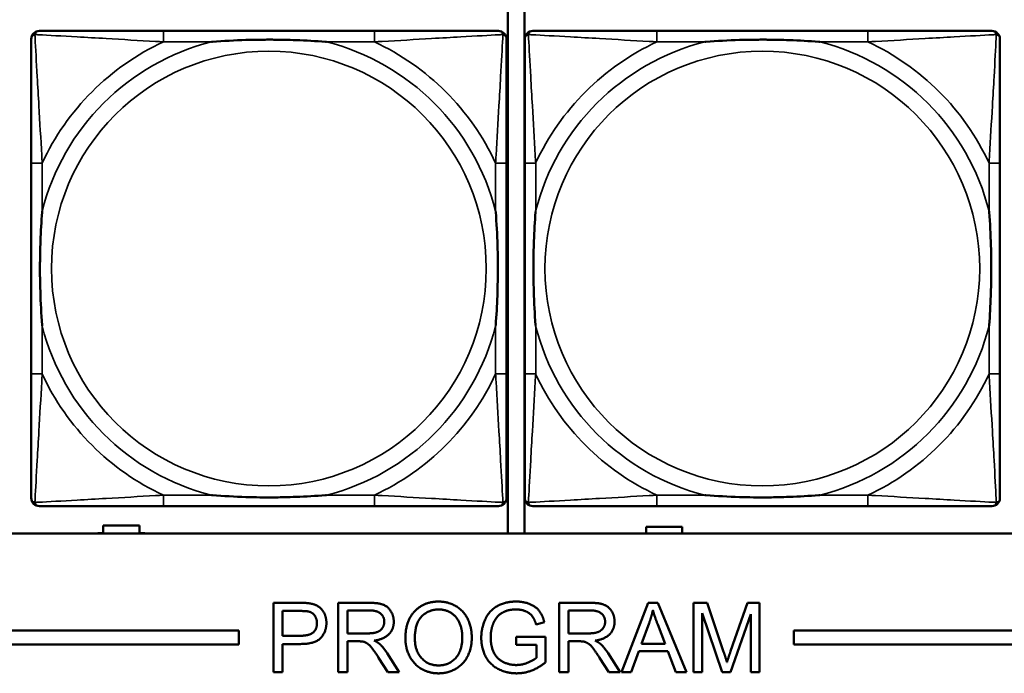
# Model space of a CAD drawing. Header units: inches. Extents: x -32 to 29.2, y -14.4 to 22.6.
# Tile 54 of 256: x -17.1 to -15.7, y -8.7 to -7.8. Entities that reach past the tile are written whole.
import ezdxf

# ---------------------------------------------------------------- set-up
doc = ezdxf.new("R2010")
doc.units = ezdxf.units.IN
doc.header["$MEASUREMENT"] = 0
doc.layers.add('Visible (ANSI)', color=7, linetype='Continuous', lineweight=50)
doc.layers.add('Visible Narrow (ANSI)', color=7, linetype='Continuous', lineweight=35)

msp = doc.modelspace()

# ---------------------------------------------------------------- linework, layer by layer
at = {"layer": 'Visible (ANSI)'}
for p, q in [((-16.4254, -7.7633), (-16.4254, -8.528)), ((-16.4011, -8.528), (-16.4011, -7.7633)), ((-16.6177, -7.8037), (-16.9216, -7.8037)), ((-15.9065, -7.8037), (-16.2104, -7.8037)), ((-17.1122, -7.9942), (-17.1122, -8.2982)), ((-16.4272, -8.2982), (-16.4272, -7.9942)), ((-16.401, -7.9942), (-16.401, -8.2982)), ((-15.716, -8.2982), (-15.716, -7.9942)), ((-16.9216, -8.4887), (-16.6177, -8.4887)), ((-16.2104, -8.4887), (-15.9065, -8.4887)), ((-5.0254, -8.528), (-27.8004, -8.528)), ((-17.0164, -8.528), (-17.0164, -8.5276)), ((-17.0164, -8.5276), (-17.0084, -8.5276)), ((-17.0084, -8.5276), (-17.0084, -8.5166)), ((-17.0084, -8.5166), (-16.9564, -8.5166)), ((-16.9564, -8.5166), (-16.9564, -8.5276)), ((-16.9564, -8.5276), (-16.9484, -8.5276)), ((-16.9484, -8.5276), (-16.9484, -8.528)), ((-16.2261, -8.528), (-16.2261, -8.5186)), ((-16.2261, -8.5186), (-16.1741, -8.5186)), ((-16.1741, -8.5186), (-16.1741, -8.528)), ((-16.7631, -8.6281), (-16.7254, -8.6281)), ((-16.7631, -8.7281), (-16.7631, -8.6281)), ((-16.7499, -8.6756), (-16.7499, -8.6399)), ((-16.7499, -8.6399), (-16.7243, -8.6399)), ((-16.6697, -8.6281), (-16.6253, -8.6281)), ((-16.6697, -8.7281), (-16.6697, -8.6281)), ((-16.6564, -8.6722), (-16.6564, -8.6391)), ((-16.6564, -8.6391), (-16.6248, -8.6391)), ((-16.3514, -8.6281), (-16.3071, -8.6281)), ((-16.3514, -8.7281), (-16.3514, -8.6281)), ((-16.3381, -8.6722), (-16.3381, -8.6391)), ((-16.3381, -8.6391), (-16.3065, -8.6391)), ((-16.2616, -8.7281), (-16.2232, -8.6281)), ((-16.2232, -8.6281), (-16.2089, -8.6281)), ((-16.2089, -8.6281), (-16.168, -8.7281)), ((-16.1579, -8.6281), (-16.138, -8.6281)), ((-16.1579, -8.7281), (-16.1579, -8.6281)), ((-16.138, -8.6281), (-16.1143, -8.6989)), ((-16.1042, -8.6977), (-16.0801, -8.6281)), ((-16.0801, -8.6281), (-16.0624, -8.6281)), ((-16.0624, -8.6281), (-16.0624, -8.7281)), ((-16.3727, -8.6561), (-16.3846, -8.6593)), ((-16.1162, -8.7281), (-16.1452, -8.6429)), ((-16.1452, -8.6429), (-16.1452, -8.7281)), ((-16.0751, -8.6444), (-16.1043, -8.7281)), ((-16.0751, -8.7281), (-16.0751, -8.6444)), ((-27.8004, -8.668), (-16.8129, -8.668)), ((-16.8129, -8.668), (-16.8129, -8.688)), ((-16.2328, -8.6871), (-16.2218, -8.6577)), ((-16.2093, -8.6593), (-16.1988, -8.6871)), ((-16.0129, -8.688), (-16.0129, -8.668)), ((-16.0129, -8.668), (-5.0254, -8.668)), ((-16.724, -8.6756), (-16.7499, -8.6756)), ((-16.628, -8.6722), (-16.6564, -8.6722)), ((-16.6411, -8.6836), (-16.6564, -8.6836)), ((-16.6564, -8.6836), (-16.6564, -8.7281)), ((-16.4135, -8.6771), (-16.3712, -8.6771)), ((-16.4135, -8.6889), (-16.4135, -8.6771)), ((-16.3712, -8.6771), (-16.3712, -8.7141)), ((-16.3097, -8.6722), (-16.3381, -8.6722)), ((-16.3228, -8.6836), (-16.3381, -8.6836)), ((-16.3381, -8.6836), (-16.3381, -8.7281)), ((-16.8129, -8.688), (-27.8004, -8.688)), ((-16.7242, -8.6875), (-16.7499, -8.6875)), ((-16.7499, -8.6875), (-16.7499, -8.7281)), ((-16.3841, -8.6889), (-16.4135, -8.6889)), ((-16.3841, -8.7074), (-16.3841, -8.6889)), ((-16.2366, -8.6978), (-16.2476, -8.7281)), ((-16.1947, -8.6978), (-16.2366, -8.6978)), ((-16.1988, -8.6871), (-16.2328, -8.6871)), ((-16.1831, -8.7281), (-16.1947, -8.6978)), ((-5.0254, -8.688), (-16.0129, -8.688)), ((-16.5982, -8.7281), (-16.6115, -8.7073)), ((-16.599, -8.7009), (-16.5817, -8.7281)), ((-16.2799, -8.7281), (-16.2932, -8.7073)), ((-16.2807, -8.7009), (-16.2634, -8.7281)), ((-16.7499, -8.7281), (-16.7631, -8.7281)), ((-16.6564, -8.7281), (-16.6697, -8.7281)), ((-16.5817, -8.7281), (-16.5982, -8.7281)), ((-16.3381, -8.7281), (-16.3514, -8.7281)), ((-16.2634, -8.7281), (-16.2799, -8.7281)), ((-16.2476, -8.7281), (-16.2616, -8.7281)), ((-16.168, -8.7281), (-16.1831, -8.7281)), ((-16.1452, -8.7281), (-16.1579, -8.7281)), ((-16.1043, -8.7281), (-16.1162, -8.7281)), ((-16.0624, -8.7281), (-16.0751, -8.7281))]:
    msp.add_line(p, q, dxfattribs=at)
for centre, start, end in [((-17.1004, -7.8155), 90, 180), ((-16.439, -7.8155), 0, 90), ((-16.3892, -7.8155), 90, 180), ((-15.7278, -7.8155), 0, 90), ((-17.1004, -8.4769), 180, 270), ((-16.439, -8.4769), 270, 360), ((-16.3892, -8.4769), 180, 270), ((-15.7278, -8.4769), 270, 360)]:
    msp.add_arc(centre, 0.0118, start, end, dxfattribs=at)
for points, knots in [([(-16.9216, -7.8037), (-16.9252, -7.8037), (-16.9288, -7.8037), (-16.9324, -7.8037), (-16.9656, -7.8037), (-16.9993, -7.8037), (-17.0302, -7.8037), (-17.0571, -7.8037), (-17.0827, -7.8037), (-17.0961, -7.8037), (-17.0977, -7.8037), (-17.0991, -7.8037), (-17.1004, -7.8037)], [0, 0, 0, 0, 0.0272471, 0.0272471, 0.0272471, 0.2790553, 0.2790553, 0.2790553, 0.4988354, 0.4988354, 0.4988354, 0.5252205, 0.5252205, 0.5252205, 0.5252205]), ([(-16.439, -7.8037), (-16.4539, -7.8037), (-16.4955, -7.8037), (-16.5361, -7.8037), (-16.5626, -7.8037), (-16.5905, -7.8037), (-16.6177, -7.8037)], [-0.5252205, -0.5252205, -0.5252205, -0.5252205, -0.20743, -0.20743, -0.20743, 0, 0, 0, 0]), ([(-16.2104, -7.8037), (-16.214, -7.8037), (-16.2176, -7.8037), (-16.2212, -7.8037), (-16.2544, -7.8037), (-16.2881, -7.8037), (-16.319, -7.8037), (-16.3459, -7.8037), (-16.3715, -7.8037), (-16.3849, -7.8037), (-16.3865, -7.8037), (-16.3879, -7.8037), (-16.3892, -7.8037)], [0, 0, 0, 0, 0.0272471, 0.0272471, 0.0272471, 0.2790553, 0.2790553, 0.2790553, 0.4988354, 0.4988354, 0.4988354, 0.5252205, 0.5252205, 0.5252205, 0.5252205]), ([(-15.7278, -7.8037), (-15.7427, -7.8037), (-15.7843, -7.8037), (-15.8249, -7.8037), (-15.8514, -7.8037), (-15.8793, -7.8037), (-15.9065, -7.8037)], [-0.5252205, -0.5252205, -0.5252205, -0.5252205, -0.20743, -0.20743, -0.20743, 0, 0, 0, 0]), ([(-17.1122, -7.8155), (-17.1122, -7.8304), (-17.1122, -7.872), (-17.1122, -7.9126), (-17.1122, -7.9391), (-17.1122, -7.967), (-17.1122, -7.9942)], [-0.5252205, -0.5252205, -0.5252205, -0.5252205, -0.20743, -0.20743, -0.20743, 0, 0, 0, 0]), ([(-16.8524, -7.8194), (-16.852, -7.8194), (-16.8515, -7.8194), (-16.835, -7.8181), (-16.819, -7.8173), (-16.796, -7.8165), (-16.7893, -7.8164), (-16.7802, -7.8163), (-16.7777, -7.8163), (-16.7736, -7.8163), (-16.772, -7.8162), (-16.7689, -7.8162), (-16.7673, -7.8162), (-16.7638, -7.8163), (-16.7617, -7.8163), (-16.7555, -7.8163), (-16.7514, -7.8164), (-16.7417, -7.8166), (-16.7361, -7.8168), (-16.7163, -7.8175), (-16.7023, -7.8183), (-16.6878, -7.8194), (-16.6874, -7.8194), (-16.6869, -7.8194)], [-0.416114, -0.416114, -0.416114, -0.416114, -0.4127691, -0.4127691, -0.2896446, -0.2896446, -0.2388934, -0.2388934, -0.2201881, -0.2201881, -0.2080204, -0.2080204, -0.196499, -0.196499, -0.1809939, -0.1809939, -0.149741, -0.149741, -0.1073162, -0.1073162, 0, 0, 0.0033356, 0.0033356, 0.0033356, 0.0033356]), ([(-16.4272, -7.9942), (-16.4272, -7.9907), (-16.4272, -7.9871), (-16.4272, -7.9835), (-16.4272, -7.9503), (-16.4272, -7.9166), (-16.4272, -7.8857), (-16.4272, -7.8588), (-16.4272, -7.8332), (-16.4272, -7.8198), (-16.4272, -7.8182), (-16.4272, -7.8167), (-16.4272, -7.8155)], [0, 0, 0, 0, 0.0272471, 0.0272471, 0.0272471, 0.2790553, 0.2790553, 0.2790553, 0.4988354, 0.4988354, 0.4988354, 0.5252205, 0.5252205, 0.5252205, 0.5252205]), ([(-16.401, -7.8155), (-16.401, -7.8304), (-16.401, -7.872), (-16.401, -7.9126), (-16.401, -7.9391), (-16.401, -7.967), (-16.401, -7.9942)], [-0.5252205, -0.5252205, -0.5252205, -0.5252205, -0.20743, -0.20743, -0.20743, 0, 0, 0, 0]), ([(-16.1412, -7.8194), (-16.1408, -7.8194), (-16.1403, -7.8194), (-16.1238, -7.8181), (-16.1078, -7.8173), (-16.0848, -7.8165), (-16.0781, -7.8164), (-16.069, -7.8163), (-16.0665, -7.8163), (-16.0624, -7.8163), (-16.0608, -7.8162), (-16.0577, -7.8162), (-16.0561, -7.8162), (-16.0526, -7.8163), (-16.0505, -7.8163), (-16.0443, -7.8163), (-16.0402, -7.8164), (-16.0305, -7.8166), (-16.0249, -7.8168), (-16.0051, -7.8175), (-15.9911, -7.8183), (-15.9766, -7.8194), (-15.9762, -7.8194), (-15.9757, -7.8194)], [-0.416114, -0.416114, -0.416114, -0.416114, -0.4127691, -0.4127691, -0.2896446, -0.2896446, -0.2388934, -0.2388934, -0.2201881, -0.2201881, -0.2080204, -0.2080204, -0.196499, -0.196499, -0.1809939, -0.1809939, -0.149741, -0.149741, -0.1073162, -0.1073162, 0, 0, 0.0033356, 0.0033356, 0.0033356, 0.0033356]), ([(-15.716, -7.9942), (-15.716, -7.9907), (-15.716, -7.9871), (-15.716, -7.9835), (-15.716, -7.9503), (-15.716, -7.9166), (-15.716, -7.8857), (-15.716, -7.8588), (-15.716, -7.8332), (-15.716, -7.8198), (-15.716, -7.8182), (-15.716, -7.8167), (-15.716, -7.8155)], [0, 0, 0, 0, 0.0272471, 0.0272471, 0.0272471, 0.2790553, 0.2790553, 0.2790553, 0.4988354, 0.4988354, 0.4988354, 0.5252205, 0.5252205, 0.5252205, 0.5252205]), ([(-17.0964, -8.2289), (-17.0965, -8.2285), (-17.0965, -8.2281), (-17.0978, -8.2116), (-17.0986, -8.1955), (-17.0993, -8.1725), (-17.0995, -8.1658), (-17.0996, -8.1567), (-17.0996, -8.1542), (-17.0996, -8.1501), (-17.0996, -8.1485), (-17.0996, -8.1454), (-17.0996, -8.1439), (-17.0996, -8.1403), (-17.0996, -8.1382), (-17.0995, -8.1321), (-17.0995, -8.1279), (-17.0993, -8.1182), (-17.0991, -8.1126), (-17.0984, -8.0928), (-17.0976, -8.0788), (-17.0965, -8.0643), (-17.0965, -8.0639), (-17.0964, -8.0634)], [-0.416114, -0.416114, -0.416114, -0.416114, -0.4127691, -0.4127691, -0.2896446, -0.2896446, -0.2388934, -0.2388934, -0.2201881, -0.2201881, -0.2080204, -0.2080204, -0.196499, -0.196499, -0.1809939, -0.1809939, -0.149741, -0.149741, -0.1073162, -0.1073162, 0, 0, 0.0033356, 0.0033356, 0.0033356, 0.0033356]), ([(-16.4429, -8.0634), (-16.4429, -8.0639), (-16.4428, -8.0643), (-16.4416, -8.0808), (-16.4407, -8.0969), (-16.44, -8.1198), (-16.4399, -8.1265), (-16.4398, -8.1357), (-16.4398, -8.1382), (-16.4397, -8.1423), (-16.4397, -8.1439), (-16.4397, -8.147), (-16.4397, -8.1485), (-16.4397, -8.1521), (-16.4398, -8.1541), (-16.4398, -8.1603), (-16.4399, -8.1644), (-16.4401, -8.1742), (-16.4402, -8.1798), (-16.441, -8.1995), (-16.4417, -8.2136), (-16.4428, -8.2281), (-16.4429, -8.2285), (-16.4429, -8.2289)], [-0.416114, -0.416114, -0.416114, -0.416114, -0.4127691, -0.4127691, -0.2896446, -0.2896446, -0.2388934, -0.2388934, -0.2201881, -0.2201881, -0.2080204, -0.2080204, -0.196499, -0.196499, -0.1809939, -0.1809939, -0.149741, -0.149741, -0.1073162, -0.1073162, 0, 0, 0.0033356, 0.0033356, 0.0033356, 0.0033356]), ([(-16.3852, -8.2289), (-16.3853, -8.2285), (-16.3853, -8.2281), (-16.3866, -8.2116), (-16.3874, -8.1955), (-16.3881, -8.1725), (-16.3883, -8.1658), (-16.3884, -8.1567), (-16.3884, -8.1542), (-16.3884, -8.1501), (-16.3884, -8.1485), (-16.3884, -8.1454), (-16.3884, -8.1439), (-16.3884, -8.1403), (-16.3884, -8.1382), (-16.3883, -8.1321), (-16.3883, -8.1279), (-16.3881, -8.1182), (-16.3879, -8.1126), (-16.3872, -8.0928), (-16.3864, -8.0788), (-16.3853, -8.0643), (-16.3853, -8.0639), (-16.3852, -8.0634)], [-0.416114, -0.416114, -0.416114, -0.416114, -0.4127691, -0.4127691, -0.2896446, -0.2896446, -0.2388934, -0.2388934, -0.2201881, -0.2201881, -0.2080204, -0.2080204, -0.196499, -0.196499, -0.1809939, -0.1809939, -0.149741, -0.149741, -0.1073162, -0.1073162, 0, 0, 0.0033356, 0.0033356, 0.0033356, 0.0033356]), ([(-15.7317, -8.0634), (-15.7317, -8.0639), (-15.7316, -8.0643), (-15.7304, -8.0808), (-15.7295, -8.0969), (-15.7288, -8.1198), (-15.7287, -8.1265), (-15.7286, -8.1357), (-15.7286, -8.1382), (-15.7285, -8.1423), (-15.7285, -8.1439), (-15.7285, -8.147), (-15.7285, -8.1485), (-15.7285, -8.1521), (-15.7286, -8.1541), (-15.7286, -8.1603), (-15.7287, -8.1644), (-15.7289, -8.1742), (-15.729, -8.1798), (-15.7298, -8.1995), (-15.7305, -8.2136), (-15.7316, -8.2281), (-15.7317, -8.2285), (-15.7317, -8.2289)], [-0.416114, -0.416114, -0.416114, -0.416114, -0.4127691, -0.4127691, -0.2896446, -0.2896446, -0.2388934, -0.2388934, -0.2201881, -0.2201881, -0.2080204, -0.2080204, -0.196499, -0.196499, -0.1809939, -0.1809939, -0.149741, -0.149741, -0.1073162, -0.1073162, 0, 0, 0.0033356, 0.0033356, 0.0033356, 0.0033356]), ([(-17.1122, -8.2982), (-17.1122, -8.3254), (-17.1122, -8.3532), (-17.1122, -8.3798), (-17.1122, -8.4204), (-17.1122, -8.462), (-17.1122, -8.4769)], [3.9382945, 3.9382945, 3.9382945, 3.9382945, 4.1457245, 4.1457245, 4.1457245, 4.463515, 4.463515, 4.463515, 4.463515]), ([(-16.4272, -8.4769), (-16.4272, -8.462), (-16.4272, -8.4204), (-16.4272, -8.3798), (-16.4272, -8.3532), (-16.4272, -8.3254), (-16.4272, -8.2982)], [-0.5252205, -0.5252205, -0.5252205, -0.5252205, -0.20743, -0.20743, -0.20743, 0, 0, 0, 0]), ([(-16.401, -8.2982), (-16.401, -8.3254), (-16.401, -8.3532), (-16.401, -8.3798), (-16.401, -8.4204), (-16.401, -8.462), (-16.401, -8.4769)], [3.9382945, 3.9382945, 3.9382945, 3.9382945, 4.1457245, 4.1457245, 4.1457245, 4.463515, 4.463515, 4.463515, 4.463515]), ([(-15.716, -8.4769), (-15.716, -8.462), (-15.716, -8.4204), (-15.716, -8.3798), (-15.716, -8.3532), (-15.716, -8.3254), (-15.716, -8.2982)], [-0.5252205, -0.5252205, -0.5252205, -0.5252205, -0.20743, -0.20743, -0.20743, 0, 0, 0, 0]), ([(-16.6869, -8.473), (-16.6874, -8.473), (-16.6878, -8.473), (-16.7023, -8.4741), (-16.7163, -8.4749), (-16.7361, -8.4756), (-16.7417, -8.4758), (-16.7514, -8.476), (-16.7555, -8.4761), (-16.7617, -8.4761), (-16.7638, -8.4761), (-16.7673, -8.4761), (-16.7689, -8.4761), (-16.772, -8.4761), (-16.7736, -8.4761), (-16.7777, -8.4761), (-16.7802, -8.4761), (-16.7893, -8.476), (-16.796, -8.4758), (-16.819, -8.4751), (-16.835, -8.4743), (-16.8515, -8.473), (-16.852, -8.473), (-16.8524, -8.473)], [-0.4149464, -0.4149464, -0.4149464, -0.4149464, -0.41162, -0.41162, -0.3046026, -0.3046026, -0.2622958, -0.2622958, -0.23113, -0.23113, -0.215668, -0.215668, -0.2041787, -0.2041787, -0.1920448, -0.1920448, -0.1733916, -0.1733916, -0.1227817, -0.1227817, 0, 0, 0.0033356, 0.0033356, 0.0033356, 0.0033356]), ([(-15.9757, -8.473), (-15.9762, -8.473), (-15.9766, -8.473), (-15.9911, -8.4741), (-16.0051, -8.4749), (-16.0249, -8.4756), (-16.0305, -8.4758), (-16.0402, -8.476), (-16.0443, -8.4761), (-16.0505, -8.4761), (-16.0526, -8.4761), (-16.0561, -8.4761), (-16.0577, -8.4761), (-16.0608, -8.4761), (-16.0624, -8.4761), (-16.0665, -8.4761), (-16.069, -8.4761), (-16.0781, -8.476), (-16.0848, -8.4758), (-16.1078, -8.4751), (-16.1238, -8.4743), (-16.1403, -8.473), (-16.1408, -8.473), (-16.1412, -8.473)], [-0.4149464, -0.4149464, -0.4149464, -0.4149464, -0.41162, -0.41162, -0.3046026, -0.3046026, -0.2622958, -0.2622958, -0.23113, -0.23113, -0.215668, -0.215668, -0.2041787, -0.2041787, -0.1920448, -0.1920448, -0.1733916, -0.1733916, -0.1227817, -0.1227817, 0, 0, 0.0033356, 0.0033356, 0.0033356, 0.0033356]), ([(-17.1004, -8.4887), (-17.0855, -8.4887), (-17.0439, -8.4887), (-17.0032, -8.4887), (-16.9767, -8.4887), (-16.9489, -8.4887), (-16.9216, -8.4887)], [-0.5252205, -0.5252205, -0.5252205, -0.5252205, -0.20743, -0.20743, -0.20743, 0, 0, 0, 0]), ([(-16.6177, -8.4887), (-16.5905, -8.4887), (-16.5626, -8.4887), (-16.5361, -8.4887), (-16.4955, -8.4887), (-16.4539, -8.4887), (-16.439, -8.4887)], [3.9382945, 3.9382945, 3.9382945, 3.9382945, 4.1457245, 4.1457245, 4.1457245, 4.463515, 4.463515, 4.463515, 4.463515]), ([(-16.3892, -8.4887), (-16.3743, -8.4887), (-16.3327, -8.4887), (-16.292, -8.4887), (-16.2655, -8.4887), (-16.2377, -8.4887), (-16.2104, -8.4887)], [-0.5252205, -0.5252205, -0.5252205, -0.5252205, -0.20743, -0.20743, -0.20743, 0, 0, 0, 0]), ([(-15.9065, -8.4887), (-15.8793, -8.4887), (-15.8514, -8.4887), (-15.8249, -8.4887), (-15.7843, -8.4887), (-15.7427, -8.4887), (-15.7278, -8.4887)], [3.9382945, 3.9382945, 3.9382945, 3.9382945, 4.1457245, 4.1457245, 4.1457245, 4.463515, 4.463515, 4.463515, 4.463515])]:
    msp.add_open_spline(points, degree=3, knots=knots, dxfattribs=at)
for points in [[(-16.573, -8.6794), (-16.573, -8.6545), (-16.5462, -8.6263), (-16.5251, -8.6263)], [(-16.5251, -8.6263), (-16.5112, -8.6263), (-16.489, -8.6396), (-16.4773, -8.6632), (-16.4773, -8.6782)], [(-16.4636, -8.6785), (-16.4636, -8.6639), (-16.4514, -8.6386), (-16.4285, -8.6263), (-16.4135, -8.6263)], [(-16.4135, -8.6263), (-16.4027, -8.6263), (-16.3852, -8.6333), (-16.3753, -8.6459), (-16.3727, -8.6561)], [(-16.7254, -8.6281), (-16.7154, -8.6281), (-16.7102, -8.6291)], [(-16.7243, -8.6399), (-16.7153, -8.6399), (-16.7119, -8.6408)], [(-16.7119, -8.6408), (-16.7067, -8.6422), (-16.7004, -8.6512), (-16.7004, -8.6574)], [(-16.7102, -8.6291), (-16.7028, -8.6303), (-16.6929, -8.6372), (-16.6868, -8.6496), (-16.6868, -8.657)], [(-16.6253, -8.6281), (-16.612, -8.6281), (-16.5981, -8.6335), (-16.5897, -8.6471), (-16.5897, -8.6554)], [(-16.6248, -8.6391), (-16.6137, -8.6391), (-16.6034, -8.6483), (-16.6034, -8.6554)], [(-16.5593, -8.6795), (-16.5593, -8.657), (-16.5391, -8.6377), (-16.525, -8.6377)], [(-16.525, -8.6377), (-16.5151, -8.6377), (-16.4992, -8.6477), (-16.491, -8.6659), (-16.491, -8.6781)], [(-16.4135, -8.6377), (-16.4225, -8.6377), (-16.4358, -8.6432), (-16.4439, -8.6522), (-16.4462, -8.6576)], [(-16.3846, -8.6593), (-16.3869, -8.6517), (-16.3935, -8.6429), (-16.4059, -8.6377), (-16.4135, -8.6377)], [(-16.3071, -8.6281), (-16.2937, -8.6281), (-16.2798, -8.6335), (-16.2715, -8.6471), (-16.2715, -8.6554)], [(-16.3065, -8.6391), (-16.2954, -8.6391), (-16.2851, -8.6483), (-16.2851, -8.6554)], [(-16.2218, -8.6577), (-16.2183, -8.6482), (-16.2163, -8.6386)], [(-16.2163, -8.6386), (-16.2141, -8.6467), (-16.2093, -8.6593)], [(-16.6034, -8.6554), (-16.6034, -8.6602), (-16.6087, -8.6685), (-16.6189, -8.6722), (-16.628, -8.6722)], [(-16.5897, -8.6554), (-16.5897, -8.666), (-16.6035, -8.6806), (-16.6179, -8.6826)], [(-16.2851, -8.6554), (-16.2851, -8.6602), (-16.2904, -8.6685), (-16.3006, -8.6722), (-16.3097, -8.6722)], [(-16.2715, -8.6554), (-16.2715, -8.666), (-16.2853, -8.6806), (-16.2996, -8.6826)], [(-16.6868, -8.657), (-16.6868, -8.6698), (-16.703, -8.6875), (-16.7242, -8.6875)], [(-16.7004, -8.6574), (-16.7004, -8.6661), (-16.7112, -8.6756), (-16.724, -8.6756)], [(-16.4462, -8.6576), (-16.45, -8.6669), (-16.45, -8.6777)], [(-16.6337, -8.6841), (-16.636, -8.6836), (-16.6411, -8.6836)], [(-16.6115, -8.7073), (-16.6173, -8.6983), (-16.6247, -8.6888), (-16.6307, -8.6849), (-16.6337, -8.6841)], [(-16.6179, -8.6826), (-16.6127, -8.6851), (-16.6099, -8.6875)], [(-16.5251, -8.7298), (-16.5393, -8.7298), (-16.5615, -8.7161), (-16.573, -8.6926), (-16.573, -8.6794)], [(-16.5252, -8.7184), (-16.5399, -8.7184), (-16.5593, -8.6976), (-16.5593, -8.6795)], [(-16.491, -8.6781), (-16.491, -8.6974), (-16.5103, -8.7184), (-16.5252, -8.7184)], [(-16.4773, -8.6782), (-16.4773, -8.6934), (-16.4896, -8.7174), (-16.5122, -8.7298), (-16.5251, -8.7298)], [(-16.4125, -8.7298), (-16.4272, -8.7298), (-16.4513, -8.7171), (-16.4636, -8.6932), (-16.4636, -8.6785)], [(-16.45, -8.6777), (-16.45, -8.691), (-16.4407, -8.7091), (-16.4231, -8.7178), (-16.4133, -8.7178)], [(-16.3154, -8.6841), (-16.3177, -8.6836), (-16.3228, -8.6836)], [(-16.2932, -8.7073), (-16.299, -8.6983), (-16.3064, -8.6888), (-16.3124, -8.6849), (-16.3154, -8.6841)], [(-16.2996, -8.6826), (-16.2944, -8.6851), (-16.2917, -8.6875)], [(-16.6099, -8.6875), (-16.6042, -8.6929), (-16.599, -8.7009)], [(-16.2917, -8.6875), (-16.2859, -8.6929), (-16.2807, -8.7009)], [(-16.1143, -8.6989), (-16.111, -8.7088), (-16.1095, -8.7137)], [(-16.1095, -8.7137), (-16.1078, -8.7083), (-16.1042, -8.6977)], [(-16.4133, -8.7178), (-16.4047, -8.7178), (-16.3883, -8.7112), (-16.3841, -8.7074)], [(-16.3712, -8.7141), (-16.3809, -8.7219), (-16.4016, -8.7298), (-16.4125, -8.7298)]]:
    msp.add_open_spline(points, degree=2, dxfattribs=at)
at = {"layer": 'Visible Narrow (ANSI)'}
for p, q in [((-16.9216, -7.8037), (-16.9216, -7.8194)), ((-16.6177, -7.8037), (-16.6177, -7.8194)), ((-16.2104, -7.8037), (-16.2104, -7.8194)), ((-15.9065, -7.8037), (-15.9065, -7.8194)), ((-16.9216, -7.8194), (-16.8524, -7.8194)), ((-16.6869, -7.8194), (-16.6177, -7.8194)), ((-16.2104, -7.8194), (-16.1412, -7.8194)), ((-15.9757, -7.8194), (-15.9065, -7.8194)), ((-17.0964, -7.9942), (-17.1122, -7.9942)), ((-17.0964, -8.0634), (-17.0964, -7.9942)), ((-16.4272, -7.9942), (-16.4429, -7.9942)), ((-16.4429, -7.9942), (-16.4429, -8.0634)), ((-16.3852, -7.9942), (-16.401, -7.9942)), ((-16.3852, -8.0634), (-16.3852, -7.9942)), ((-15.716, -7.9942), (-15.7317, -7.9942)), ((-15.7317, -7.9942), (-15.7317, -8.0634)), ((-17.0964, -8.2982), (-17.0964, -8.2289)), ((-16.4429, -8.2289), (-16.4429, -8.2982)), ((-16.3852, -8.2982), (-16.3852, -8.2289)), ((-15.7317, -8.2289), (-15.7317, -8.2982)), ((-17.0964, -8.2982), (-17.1122, -8.2982)), ((-16.4272, -8.2982), (-16.4429, -8.2982)), ((-16.3852, -8.2982), (-16.401, -8.2982)), ((-15.716, -8.2982), (-15.7317, -8.2982)), ((-16.9216, -8.473), (-16.9216, -8.4887)), ((-16.8524, -8.473), (-16.9216, -8.473)), ((-16.6177, -8.473), (-16.6869, -8.473)), ((-16.6177, -8.473), (-16.6177, -8.4887)), ((-16.2104, -8.473), (-16.2104, -8.4887)), ((-16.1412, -8.473), (-16.2104, -8.473)), ((-15.9065, -8.473), (-15.9757, -8.473)), ((-15.9065, -8.473), (-15.9065, -8.4887))]:
    msp.add_line(p, q, dxfattribs=at)
for centre in [(-16.7697, -8.1462), (-16.0585, -8.1462)]:
    msp.add_circle(centre, 0.3133, dxfattribs=at)
for centre, radius, start, end in [((-16.7697, -8.1462), 0.3371, 104.2103, 165.7897), ((-16.7697, -8.1462), 0.3604, 114.9407, 155.0593), ((-16.7697, -8.1462), 0.3371, 14.2103, 75.7897), ((-16.7697, -8.1462), 0.3604, 24.9407, 65.0593), ((-16.0585, -8.1462), 0.3371, 104.2103, 165.7897), ((-16.0585, -8.1462), 0.3604, 114.9407, 155.0593), ((-16.0585, -8.1462), 0.3371, 14.2103, 75.7897), ((-16.0585, -8.1462), 0.3604, 24.9407, 65.0593), ((-16.7697, -8.1462), 0.3371, 194.2103, 255.7897), ((-16.7697, -8.1462), 0.3371, 284.2103, 345.7897), ((-16.0585, -8.1462), 0.3371, 194.2103, 255.7897), ((-16.0585, -8.1462), 0.3371, 284.2103, 345.7897), ((-16.7697, -8.1462), 0.3604, 204.9407, 245.0593), ((-16.7697, -8.1462), 0.3604, 294.9407, 335.0593), ((-16.0585, -8.1462), 0.3604, 204.9407, 245.0593), ((-16.0585, -8.1462), 0.3604, 294.9407, 335.0593)]:
    msp.add_arc(centre, radius, start, end, dxfattribs=at)
for points, knots in [([(-17.1069, -7.809), (-17.1067, -7.8084), (-17.1065, -7.8078), (-17.106, -7.8068), (-17.1056, -7.8063), (-17.105, -7.8056), (-17.1048, -7.8053), (-17.1044, -7.805), (-17.1042, -7.8049), (-17.1039, -7.8046), (-17.1036, -7.8045), (-17.103, -7.8042), (-17.1025, -7.804), (-17.1015, -7.8037), (-17.101, -7.8037), (-17.1004, -7.8037)], [-0.00012419, -0.00012419, -0.00012419, -0.00012419, 0.00449537, 0.00449537, 0.00977487, 0.00977487, 0.01307456, 0.01307456, 0.0147244, 0.0147244, 0.01736415, 0.01736415, 0.02158775, 0.02158775, 0.02627331, 0.02627331, 0.02627331, 0.02627331]), ([(-16.439, -7.8037), (-16.4384, -7.8037), (-16.4378, -7.8037), (-16.4368, -7.804), (-16.4364, -7.8042), (-16.4357, -7.8045), (-16.4355, -7.8046), (-16.4351, -7.8049), (-16.435, -7.805), (-16.4346, -7.8053), (-16.4343, -7.8056), (-16.4337, -7.8063), (-16.4334, -7.8068), (-16.4328, -7.8078), (-16.4326, -7.8084), (-16.4324, -7.809)], [-0.02627331, -0.02627331, -0.02627331, -0.02627331, -0.02158775, -0.02158775, -0.01736415, -0.01736415, -0.0147244, -0.0147244, -0.01307456, -0.01307456, -0.00977487, -0.00977487, -0.00449537, -0.00449537, 0.00012419, 0.00012419, 0.00012419, 0.00012419]), ([(-16.3957, -7.809), (-16.3955, -7.8084), (-16.3953, -7.8078), (-16.3948, -7.8068), (-16.3944, -7.8063), (-16.3938, -7.8056), (-16.3936, -7.8053), (-16.3932, -7.805), (-16.393, -7.8049), (-16.3927, -7.8046), (-16.3924, -7.8045), (-16.3918, -7.8042), (-16.3913, -7.804), (-16.3903, -7.8037), (-16.3898, -7.8037), (-16.3892, -7.8037)], [-0.00012419, -0.00012419, -0.00012419, -0.00012419, 0.00449537, 0.00449537, 0.00977487, 0.00977487, 0.01307456, 0.01307456, 0.0147244, 0.0147244, 0.01736415, 0.01736415, 0.02158775, 0.02158775, 0.02627331, 0.02627331, 0.02627331, 0.02627331]), ([(-15.7278, -7.8037), (-15.7272, -7.8037), (-15.7266, -7.8037), (-15.7256, -7.804), (-15.7252, -7.8042), (-15.7245, -7.8045), (-15.7243, -7.8046), (-15.7239, -7.8049), (-15.7238, -7.805), (-15.7234, -7.8053), (-15.7231, -7.8056), (-15.7225, -7.8063), (-15.7222, -7.8068), (-15.7216, -7.8078), (-15.7214, -7.8084), (-15.7212, -7.809)], [-0.02627331, -0.02627331, -0.02627331, -0.02627331, -0.02158775, -0.02158775, -0.01736415, -0.01736415, -0.0147244, -0.0147244, -0.01307456, -0.01307456, -0.00977487, -0.00977487, -0.00449537, -0.00449537, 0.00012419, 0.00012419, 0.00012419, 0.00012419]), ([(-17.1122, -7.8155), (-17.1122, -7.8149), (-17.1121, -7.8143), (-17.1119, -7.8133), (-17.1117, -7.8129), (-17.1114, -7.8122), (-17.1112, -7.812), (-17.111, -7.8116), (-17.1109, -7.8115), (-17.1105, -7.8111), (-17.1103, -7.8108), (-17.1096, -7.8102), (-17.1091, -7.8099), (-17.108, -7.8093), (-17.1075, -7.8091), (-17.1069, -7.809)], [-0.02627331, -0.02627331, -0.02627331, -0.02627331, -0.02158775, -0.02158775, -0.01736415, -0.01736415, -0.0147244, -0.0147244, -0.01307456, -0.01307456, -0.00977487, -0.00977487, -0.00449537, -0.00449537, 0.00012419, 0.00012419, 0.00012419, 0.00012419]), ([(-17.0964, -7.9942), (-17.0966, -7.9905), (-17.0969, -7.9867), (-17.0984, -7.9594), (-17.0998, -7.9352), (-17.102, -7.8973), (-17.1028, -7.8833), (-17.1048, -7.848), (-17.1059, -7.8279), (-17.1067, -7.8125), (-17.1068, -7.8107), (-17.1069, -7.809)], [0, 0, 0, 0, 0.0278591, 0.0278591, 0.201273, 0.201273, 0.3066357, 0.3066357, 0.475216, 0.475216, 0.5007189, 0.5007189, 0.5007189, 0.5007189]), ([(-17.1069, -7.809), (-17.1052, -7.809), (-17.1034, -7.8091), (-17.0879, -7.81), (-17.0678, -7.811), (-17.0326, -7.813), (-17.0185, -7.8138), (-16.9807, -7.8161), (-16.9565, -7.8175), (-16.9292, -7.819), (-16.9254, -7.8192), (-16.9216, -7.8194)], [-0.5007189, -0.5007189, -0.5007189, -0.5007189, -0.475216, -0.475216, -0.3066357, -0.3066357, -0.201273, -0.201273, -0.0278591, -0.0278591, 0, 0, 0, 0]), ([(-16.6177, -7.8194), (-16.614, -7.8192), (-16.6102, -7.819), (-16.5828, -7.8175), (-16.5587, -7.8161), (-16.5208, -7.8138), (-16.5068, -7.813), (-16.4715, -7.811), (-16.4514, -7.81), (-16.436, -7.8091), (-16.4341, -7.809), (-16.4324, -7.809)], [0, 0, 0, 0, 0.0278591, 0.0278591, 0.201273, 0.201273, 0.3066357, 0.3066357, 0.475216, 0.475216, 0.5007189, 0.5007189, 0.5007189, 0.5007189]), ([(-16.4324, -7.809), (-16.4325, -7.8107), (-16.4326, -7.8125), (-16.4334, -7.8279), (-16.4345, -7.848), (-16.4365, -7.8833), (-16.4373, -7.8973), (-16.4395, -7.9352), (-16.441, -7.9594), (-16.4425, -7.9867), (-16.4427, -7.9905), (-16.4429, -7.9942)], [-0.5007189, -0.5007189, -0.5007189, -0.5007189, -0.475216, -0.475216, -0.3066357, -0.3066357, -0.201273, -0.201273, -0.0278591, -0.0278591, 0, 0, 0, 0]), ([(-16.4324, -7.809), (-16.4319, -7.8091), (-16.4313, -7.8093), (-16.4303, -7.8099), (-16.4298, -7.8102), (-16.4291, -7.8108), (-16.4288, -7.8111), (-16.4285, -7.8115), (-16.4284, -7.8116), (-16.4281, -7.812), (-16.428, -7.8122), (-16.4276, -7.8129), (-16.4275, -7.8133), (-16.4272, -7.8143), (-16.4272, -7.8149), (-16.4272, -7.8155)], [-0.00012419, -0.00012419, -0.00012419, -0.00012419, 0.00449537, 0.00449537, 0.00977487, 0.00977487, 0.01307456, 0.01307456, 0.0147244, 0.0147244, 0.01736415, 0.01736415, 0.02158775, 0.02158775, 0.02627331, 0.02627331, 0.02627331, 0.02627331]), ([(-16.401, -7.8155), (-16.401, -7.8149), (-16.4009, -7.8143), (-16.4007, -7.8133), (-16.4005, -7.8129), (-16.4002, -7.8122), (-16.4, -7.812), (-16.3998, -7.8116), (-16.3997, -7.8115), (-16.3993, -7.8111), (-16.3991, -7.8108), (-16.3984, -7.8102), (-16.3979, -7.8099), (-16.3968, -7.8093), (-16.3963, -7.8091), (-16.3957, -7.809)], [-0.02627331, -0.02627331, -0.02627331, -0.02627331, -0.02158775, -0.02158775, -0.01736415, -0.01736415, -0.0147244, -0.0147244, -0.01307456, -0.01307456, -0.00977487, -0.00977487, -0.00449537, -0.00449537, 0.00012419, 0.00012419, 0.00012419, 0.00012419]), ([(-16.3852, -7.9942), (-16.3854, -7.9905), (-16.3857, -7.9867), (-16.3872, -7.9594), (-16.3886, -7.9352), (-16.3908, -7.8973), (-16.3916, -7.8833), (-16.3936, -7.848), (-16.3947, -7.8279), (-16.3955, -7.8125), (-16.3956, -7.8107), (-16.3957, -7.809)], [0, 0, 0, 0, 0.0278591, 0.0278591, 0.201273, 0.201273, 0.3066357, 0.3066357, 0.475216, 0.475216, 0.5007189, 0.5007189, 0.5007189, 0.5007189]), ([(-16.3957, -7.809), (-16.394, -7.809), (-16.3922, -7.8091), (-16.3767, -7.81), (-16.3566, -7.811), (-16.3214, -7.813), (-16.3073, -7.8138), (-16.2695, -7.8161), (-16.2453, -7.8175), (-16.218, -7.819), (-16.2142, -7.8192), (-16.2104, -7.8194)], [-0.5007189, -0.5007189, -0.5007189, -0.5007189, -0.475216, -0.475216, -0.3066357, -0.3066357, -0.201273, -0.201273, -0.0278591, -0.0278591, 0, 0, 0, 0]), ([(-15.9065, -7.8194), (-15.9028, -7.8192), (-15.899, -7.819), (-15.8716, -7.8175), (-15.8475, -7.8161), (-15.8096, -7.8138), (-15.7956, -7.813), (-15.7603, -7.811), (-15.7402, -7.81), (-15.7248, -7.8091), (-15.7229, -7.809), (-15.7212, -7.809)], [0, 0, 0, 0, 0.0278591, 0.0278591, 0.201273, 0.201273, 0.3066357, 0.3066357, 0.475216, 0.475216, 0.5007189, 0.5007189, 0.5007189, 0.5007189]), ([(-15.7212, -7.809), (-15.7213, -7.8107), (-15.7214, -7.8125), (-15.7222, -7.8279), (-15.7233, -7.848), (-15.7253, -7.8833), (-15.7261, -7.8973), (-15.7283, -7.9352), (-15.7298, -7.9594), (-15.7313, -7.9867), (-15.7315, -7.9905), (-15.7317, -7.9942)], [-0.5007189, -0.5007189, -0.5007189, -0.5007189, -0.475216, -0.475216, -0.3066357, -0.3066357, -0.201273, -0.201273, -0.0278591, -0.0278591, 0, 0, 0, 0]), ([(-15.7212, -7.809), (-15.7207, -7.8091), (-15.7201, -7.8093), (-15.7191, -7.8099), (-15.7186, -7.8102), (-15.7179, -7.8108), (-15.7176, -7.8111), (-15.7173, -7.8115), (-15.7172, -7.8116), (-15.7169, -7.812), (-15.7168, -7.8122), (-15.7164, -7.8129), (-15.7163, -7.8133), (-15.716, -7.8143), (-15.716, -7.8149), (-15.716, -7.8155)], [-0.00012419, -0.00012419, -0.00012419, -0.00012419, 0.00449537, 0.00449537, 0.00977487, 0.00977487, 0.01307456, 0.01307456, 0.0147244, 0.0147244, 0.01736415, 0.01736415, 0.02158775, 0.02158775, 0.02627331, 0.02627331, 0.02627331, 0.02627331]), ([(-17.1069, -8.4834), (-17.1068, -8.4817), (-17.1067, -8.4799), (-17.1059, -8.4645), (-17.1048, -8.4443), (-17.1028, -8.4091), (-17.102, -8.3951), (-17.0998, -8.3572), (-17.0984, -8.333), (-17.0969, -8.3057), (-17.0966, -8.3019), (-17.0964, -8.2982)], [-4.4390134, -4.4390134, -4.4390134, -4.4390134, -4.4135105, -4.4135105, -4.2449302, -4.2449302, -4.1395675, -4.1395675, -3.9661536, -3.9661536, -3.9382945, -3.9382945, -3.9382945, -3.9382945]), ([(-16.4429, -8.2982), (-16.4427, -8.3019), (-16.4425, -8.3057), (-16.441, -8.333), (-16.4395, -8.3572), (-16.4373, -8.3951), (-16.4365, -8.4091), (-16.4345, -8.4443), (-16.4334, -8.4645), (-16.4326, -8.4799), (-16.4325, -8.4817), (-16.4324, -8.4834)], [0, 0, 0, 0, 0.0278591, 0.0278591, 0.201273, 0.201273, 0.3066357, 0.3066357, 0.475216, 0.475216, 0.5007189, 0.5007189, 0.5007189, 0.5007189]), ([(-16.3957, -8.4834), (-16.3956, -8.4817), (-16.3955, -8.4799), (-16.3947, -8.4645), (-16.3936, -8.4443), (-16.3916, -8.4091), (-16.3908, -8.3951), (-16.3886, -8.3572), (-16.3872, -8.333), (-16.3857, -8.3057), (-16.3854, -8.3019), (-16.3852, -8.2982)], [-4.4390134, -4.4390134, -4.4390134, -4.4390134, -4.4135105, -4.4135105, -4.2449302, -4.2449302, -4.1395675, -4.1395675, -3.9661536, -3.9661536, -3.9382945, -3.9382945, -3.9382945, -3.9382945]), ([(-15.7317, -8.2982), (-15.7315, -8.3019), (-15.7313, -8.3057), (-15.7298, -8.333), (-15.7283, -8.3572), (-15.7261, -8.3951), (-15.7253, -8.4091), (-15.7233, -8.4443), (-15.7222, -8.4645), (-15.7214, -8.4799), (-15.7213, -8.4817), (-15.7212, -8.4834)], [0, 0, 0, 0, 0.0278591, 0.0278591, 0.201273, 0.201273, 0.3066357, 0.3066357, 0.475216, 0.475216, 0.5007189, 0.5007189, 0.5007189, 0.5007189]), ([(-17.1069, -8.4834), (-17.1075, -8.4832), (-17.108, -8.483), (-17.1091, -8.4825), (-17.1096, -8.4822), (-17.1103, -8.4816), (-17.1105, -8.4813), (-17.1109, -8.4809), (-17.111, -8.4808), (-17.1112, -8.4804), (-17.1114, -8.4801), (-17.1117, -8.4795), (-17.1119, -8.4791), (-17.1121, -8.4781), (-17.1122, -8.4775), (-17.1122, -8.4769)], [-0.00012419, -0.00012419, -0.00012419, -0.00012419, 0.00449537, 0.00449537, 0.00977487, 0.00977487, 0.01307456, 0.01307456, 0.0147244, 0.0147244, 0.01736415, 0.01736415, 0.02158775, 0.02158775, 0.02627331, 0.02627331, 0.02627331, 0.02627331]), ([(-16.9216, -8.473), (-16.9254, -8.4732), (-16.9292, -8.4734), (-16.9565, -8.4749), (-16.9807, -8.4763), (-17.0185, -8.4785), (-17.0326, -8.4793), (-17.0678, -8.4813), (-17.0879, -8.4824), (-17.1034, -8.4832), (-17.1052, -8.4833), (-17.1069, -8.4834)], [0, 0, 0, 0, 0.0278591, 0.0278591, 0.201273, 0.201273, 0.3066357, 0.3066357, 0.475216, 0.475216, 0.5007189, 0.5007189, 0.5007189, 0.5007189]), ([(-17.1004, -8.4887), (-17.101, -8.4887), (-17.1015, -8.4886), (-17.1025, -8.4884), (-17.103, -8.4882), (-17.1036, -8.4879), (-17.1039, -8.4878), (-17.1042, -8.4875), (-17.1044, -8.4874), (-17.1048, -8.487), (-17.105, -8.4868), (-17.1056, -8.4861), (-17.106, -8.4856), (-17.1065, -8.4845), (-17.1067, -8.484), (-17.1069, -8.4834)], [-0.02627331, -0.02627331, -0.02627331, -0.02627331, -0.02158775, -0.02158775, -0.01736415, -0.01736415, -0.0147244, -0.0147244, -0.01307456, -0.01307456, -0.00977487, -0.00977487, -0.00449537, -0.00449537, 0.00012419, 0.00012419, 0.00012419, 0.00012419]), ([(-16.4324, -8.4834), (-16.4341, -8.4833), (-16.436, -8.4832), (-16.4514, -8.4824), (-16.4715, -8.4813), (-16.5068, -8.4793), (-16.5208, -8.4785), (-16.5587, -8.4763), (-16.5828, -8.4749), (-16.6102, -8.4734), (-16.614, -8.4732), (-16.6177, -8.473)], [-4.4390134, -4.4390134, -4.4390134, -4.4390134, -4.4135105, -4.4135105, -4.2449302, -4.2449302, -4.1395675, -4.1395675, -3.9661536, -3.9661536, -3.9382945, -3.9382945, -3.9382945, -3.9382945]), ([(-16.4324, -8.4834), (-16.4326, -8.484), (-16.4328, -8.4845), (-16.4334, -8.4856), (-16.4337, -8.4861), (-16.4343, -8.4868), (-16.4346, -8.487), (-16.435, -8.4874), (-16.4351, -8.4875), (-16.4355, -8.4878), (-16.4357, -8.4879), (-16.4364, -8.4882), (-16.4368, -8.4884), (-16.4378, -8.4886), (-16.4384, -8.4887), (-16.439, -8.4887)], [-0.00012419, -0.00012419, -0.00012419, -0.00012419, 0.00449537, 0.00449537, 0.00977487, 0.00977487, 0.01307456, 0.01307456, 0.0147244, 0.0147244, 0.01736415, 0.01736415, 0.02158775, 0.02158775, 0.02627331, 0.02627331, 0.02627331, 0.02627331]), ([(-16.4272, -8.4769), (-16.4272, -8.4775), (-16.4272, -8.4781), (-16.4275, -8.4791), (-16.4276, -8.4795), (-16.428, -8.4801), (-16.4281, -8.4804), (-16.4284, -8.4808), (-16.4285, -8.4809), (-16.4288, -8.4813), (-16.4291, -8.4816), (-16.4298, -8.4822), (-16.4303, -8.4825), (-16.4313, -8.483), (-16.4319, -8.4832), (-16.4324, -8.4834)], [-0.02627331, -0.02627331, -0.02627331, -0.02627331, -0.02158775, -0.02158775, -0.01736415, -0.01736415, -0.0147244, -0.0147244, -0.01307456, -0.01307456, -0.00977487, -0.00977487, -0.00449537, -0.00449537, 0.00012419, 0.00012419, 0.00012419, 0.00012419]), ([(-16.3957, -8.4834), (-16.3963, -8.4832), (-16.3968, -8.483), (-16.3979, -8.4825), (-16.3984, -8.4822), (-16.3991, -8.4816), (-16.3993, -8.4813), (-16.3997, -8.4809), (-16.3998, -8.4808), (-16.4, -8.4804), (-16.4002, -8.4801), (-16.4005, -8.4795), (-16.4007, -8.4791), (-16.4009, -8.4781), (-16.401, -8.4775), (-16.401, -8.4769)], [-0.00012419, -0.00012419, -0.00012419, -0.00012419, 0.00449537, 0.00449537, 0.00977487, 0.00977487, 0.01307456, 0.01307456, 0.0147244, 0.0147244, 0.01736415, 0.01736415, 0.02158775, 0.02158775, 0.02627331, 0.02627331, 0.02627331, 0.02627331]), ([(-16.2104, -8.473), (-16.2142, -8.4732), (-16.218, -8.4734), (-16.2453, -8.4749), (-16.2695, -8.4763), (-16.3073, -8.4785), (-16.3214, -8.4793), (-16.3566, -8.4813), (-16.3767, -8.4824), (-16.3922, -8.4832), (-16.394, -8.4833), (-16.3957, -8.4834)], [0, 0, 0, 0, 0.0278591, 0.0278591, 0.201273, 0.201273, 0.3066357, 0.3066357, 0.475216, 0.475216, 0.5007189, 0.5007189, 0.5007189, 0.5007189]), ([(-16.3892, -8.4887), (-16.3898, -8.4887), (-16.3903, -8.4886), (-16.3913, -8.4884), (-16.3918, -8.4882), (-16.3924, -8.4879), (-16.3927, -8.4878), (-16.393, -8.4875), (-16.3932, -8.4874), (-16.3936, -8.487), (-16.3938, -8.4868), (-16.3944, -8.4861), (-16.3948, -8.4856), (-16.3953, -8.4845), (-16.3955, -8.484), (-16.3957, -8.4834)], [-0.02627331, -0.02627331, -0.02627331, -0.02627331, -0.02158775, -0.02158775, -0.01736415, -0.01736415, -0.0147244, -0.0147244, -0.01307456, -0.01307456, -0.00977487, -0.00977487, -0.00449537, -0.00449537, 0.00012419, 0.00012419, 0.00012419, 0.00012419]), ([(-15.7212, -8.4834), (-15.7229, -8.4833), (-15.7248, -8.4832), (-15.7402, -8.4824), (-15.7603, -8.4813), (-15.7956, -8.4793), (-15.8096, -8.4785), (-15.8475, -8.4763), (-15.8716, -8.4749), (-15.899, -8.4734), (-15.9028, -8.4732), (-15.9065, -8.473)], [-4.4390134, -4.4390134, -4.4390134, -4.4390134, -4.4135105, -4.4135105, -4.2449302, -4.2449302, -4.1395675, -4.1395675, -3.9661536, -3.9661536, -3.9382945, -3.9382945, -3.9382945, -3.9382945]), ([(-15.7212, -8.4834), (-15.7214, -8.484), (-15.7216, -8.4845), (-15.7222, -8.4856), (-15.7225, -8.4861), (-15.7231, -8.4868), (-15.7234, -8.487), (-15.7238, -8.4874), (-15.7239, -8.4875), (-15.7243, -8.4878), (-15.7245, -8.4879), (-15.7252, -8.4882), (-15.7256, -8.4884), (-15.7266, -8.4886), (-15.7272, -8.4887), (-15.7278, -8.4887)], [-0.00012419, -0.00012419, -0.00012419, -0.00012419, 0.00449537, 0.00449537, 0.00977487, 0.00977487, 0.01307456, 0.01307456, 0.0147244, 0.0147244, 0.01736415, 0.01736415, 0.02158775, 0.02158775, 0.02627331, 0.02627331, 0.02627331, 0.02627331]), ([(-15.716, -8.4769), (-15.716, -8.4775), (-15.716, -8.4781), (-15.7163, -8.4791), (-15.7164, -8.4795), (-15.7168, -8.4801), (-15.7169, -8.4804), (-15.7172, -8.4808), (-15.7173, -8.4809), (-15.7176, -8.4813), (-15.7179, -8.4816), (-15.7186, -8.4822), (-15.7191, -8.4825), (-15.7201, -8.483), (-15.7207, -8.4832), (-15.7212, -8.4834)], [-0.02627331, -0.02627331, -0.02627331, -0.02627331, -0.02158775, -0.02158775, -0.01736415, -0.01736415, -0.0147244, -0.0147244, -0.01307456, -0.01307456, -0.00977487, -0.00977487, -0.00449537, -0.00449537, 0.00012419, 0.00012419, 0.00012419, 0.00012419])]:
    msp.add_open_spline(points, degree=3, knots=knots, dxfattribs=at)

doc.saveas('drawing.dxf')
